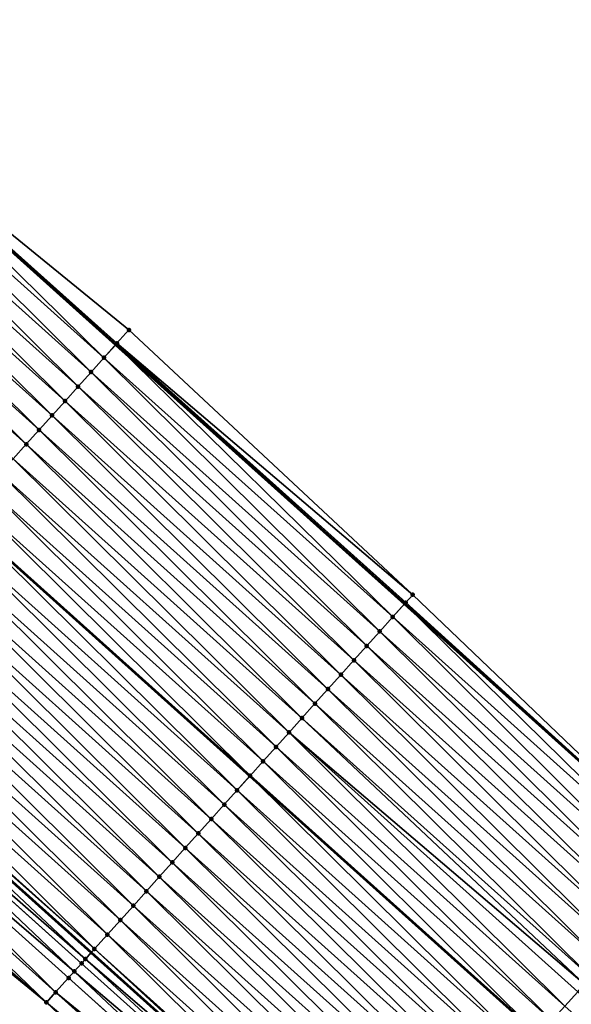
# Model space of a CAD drawing. Header units: feet. Extents: x 2017353 to 2024169, y 808050 to 818690.
# Tile 168 of 256: x 2019044 to 2019072, y 817185 to 817235. Entities that reach past the tile are written whole.
import ezdxf

# ---------------------------------------------------------------- set-up
doc = ezdxf.new("R2010")
doc.units = ezdxf.units.FT
doc.header["$MEASUREMENT"] = 0
for name, color, linetype, lineweight in [('EP_Travel Lane', 172, 'Continuous', 53), ('SB-Road Shots', 141, 'Continuous', 100), ('SB-Road X-Section', 40, 'Continuous', 13), ('STRIPING', 60, 'Continuous', 53)]:
    doc.layers.add(name, color=color, linetype=linetype, lineweight=lineweight)
doc.layers.add('I-77-MM15-17_SB-Surface-BORDER', color=7, linetype='Continuous')
doc.layers.add('I-77-MM15-17_SB-Surface-TIN', color=7, linetype='Continuous')

msp = doc.modelspace()

# ---------------------------------------------------------------- linework, layer by layer
at = {"layer": 'EP_Travel Lane'}
for points in [[(2018883.056847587, 817363.9128532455, 262.3028112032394), (2018898.214941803, 817351.0074909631, 262.1415162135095), (2018913.50034326, 817338.1103866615, 261.9927247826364), (2018928.785502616, 817325.2134866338, 261.808605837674), (2018944.042358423, 817311.7936090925, 261.6205880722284), (2018959.003024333, 817298.5215930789, 261.4378256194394), (2018973.965975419, 817285.2736064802, 261.2532161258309), (2018988.964620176, 817272.0440983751, 261.1083282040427), (2019003.963398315, 817258.8144726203, 260.9856752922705), (2019018.954280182, 817245.394598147, 260.8516204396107), (2019033.837046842, 817232.0347111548, 260.7215892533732), (2019048.720558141, 817218.6729288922, 260.5926834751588), (2019063.601578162, 817205.3110846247, 260.4638219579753), (2019078.482411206, 817191.9494082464, 260.300167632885)], [(2018867.14277968, 817345.3122354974, 261.5908135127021), (2018882.42538336, 817332.3068555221, 261.4095775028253), (2018897.710508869, 817319.4099840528, 261.2205278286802), (2018912.995708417, 817306.5130501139, 261.0422817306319), (2018927.895287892, 817293.53588627, 260.8772122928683), (2018942.94349282, 817280.3627032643, 260.7096429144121), (2018957.982318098, 817267.1626261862, 260.5251871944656), (2018972.980864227, 817253.9332050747, 260.3638309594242), (2018987.979449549, 817240.7037493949, 260.209025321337), (2019002.813370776, 817227.4224069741, 260.0614855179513), (2019017.696174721, 817214.0624865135, 259.938339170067), (2019032.577401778, 817200.7027565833, 259.817122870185), (2019047.458280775, 817187.3410389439, 259.6620284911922), (2019062.338991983, 817173.9794719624, 259.4756970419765), (2019077.204402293, 817160.5910108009, 259.3192541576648)]]:
    msp.add_polyline3d(points, dxfattribs=at)
at = {"layer": 'I-77-MM15-17_SB-Surface-BORDER', "color": 3, "linetype": 'Continuous', "lineweight": -3}
for points in [[(2018883.727656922, 817364.6973982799, 262.2938101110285), (2018898.537897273, 817351.3900417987, 262.152677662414), (2018914.097068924, 817338.8173361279, 262.0054867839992), (2018929.141595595, 817325.635370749, 261.8150957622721), (2018944.655365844, 817312.4871785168, 261.6162442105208), (2018959.49611558, 817299.0794689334, 261.4356775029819), (2018974.314558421, 817285.668708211, 261.2587850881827), (2018989.221010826, 817272.3346651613, 261.115688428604), (2019004.164220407, 817259.0420724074, 260.9907210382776), (2019019.047419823, 817245.4983257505, 260.8542751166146), (2019033.875623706, 817232.0776698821, 260.7230097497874), (2019049.401118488, 817219.4307677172, 260.6017420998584), (2019064.027519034, 817205.7853363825, 260.4746015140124), (2019078.489833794, 817191.9576719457, 260.3004268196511)], [(2019074.641664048, 817157.7350489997, 259.1623522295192), (2019059.708825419, 817171.0519381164, 259.3211981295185), (2019045.150033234, 817184.7718036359, 259.5279875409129), (2019029.673922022, 817197.4710589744, 259.6419134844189), (2019015.411731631, 817211.5191129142, 259.803241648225), (2019000.973804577, 817225.3743389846, 259.9523224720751), (2018985.897610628, 817238.3451819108, 260.0851561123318), (2018971.596262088, 817252.3645548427, 260.2814269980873), (2018956.860338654, 817265.8915079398, 260.458397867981), (2018942.174963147, 817279.4938179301, 260.6665841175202), (2018926.682422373, 817292.1646571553, 260.8082027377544), (2018912.031943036, 817305.3718865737, 260.9768498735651), (2018896.640273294, 817318.1425346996, 261.1635385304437), (2018881.403652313, 817331.0968682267, 261.3537655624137), (2018864.954828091, 817342.7553382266, 261.4599888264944)]]:
    msp.add_polyline3d(points, dxfattribs=at)
at = {"layer": 'I-77-MM15-17_SB-Surface-TIN', "color": 128, "linetype": 'Continuous', "lineweight": -3}
for points in [[(2019048.116067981, 817217.9999747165, 260.5682972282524), (2019033.837046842, 817232.0347111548, 260.7215892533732), (2019033.232657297, 817231.3616702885, 260.6993341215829)], [(2019033.875623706, 817232.0776698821, 260.7230097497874), (2019033.837046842, 817232.0347111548, 260.7215892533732), (2019048.720558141, 817218.6729288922, 260.5926834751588)], [(2019048.116067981, 817217.9999747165, 260.5682972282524), (2019048.720558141, 817218.6729288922, 260.5926834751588), (2019033.837046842, 817232.0347111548, 260.7215892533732)], [(2019048.784318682, 817218.7439108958, 260.5952556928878), (2019033.875623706, 817232.0776698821, 260.7230097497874), (2019048.720558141, 817218.6729288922, 260.5926834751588)], [(2019048.784318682, 817218.7439108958, 260.5952556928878), (2019049.401118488, 817219.4307677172, 260.6017420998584), (2019033.875623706, 817232.0776698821, 260.7230097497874)], [(2019047.447758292, 817217.2560915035, 260.5303592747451), (2019033.232657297, 817231.3616702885, 260.6993341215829), (2019032.564451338, 817230.6176939, 260.6628087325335)], [(2019047.447758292, 817217.2560915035, 260.5303592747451), (2019048.116067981, 817217.9999747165, 260.5682972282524), (2019033.232657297, 817231.3616702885, 260.6993341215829)], [(2019046.77946932, 817216.5121896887, 260.4962772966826), (2019032.564451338, 817230.6176939, 260.6628087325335), (2019031.896251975, 817229.8737115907, 260.6275031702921)], [(2019046.77946932, 817216.5121896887, 260.4962772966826), (2019047.447758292, 817217.2560915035, 260.5303592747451), (2019032.564451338, 817230.6176939, 260.6628087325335)], [(2019046.11118938, 817215.7682797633, 260.4638766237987), (2019031.896251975, 817229.8737115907, 260.6275031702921), (2019031.228067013, 817229.1297163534, 260.5948610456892)], [(2019046.11118938, 817215.7682797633, 260.4638766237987), (2019046.77946932, 817216.5121896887, 260.4962772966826), (2019031.896251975, 817229.8737115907, 260.6275031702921)], [(2019045.442915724, 817215.0243641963, 260.4326453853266), (2019031.228067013, 817229.1297163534, 260.5948610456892), (2019030.559887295, 817228.3857164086, 260.5631887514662)], [(2019045.442915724, 817215.0243641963, 260.4326453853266), (2019046.11118938, 817215.7682797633, 260.4638766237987), (2019031.228067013, 817229.1297163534, 260.5948610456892)], [(2019044.77463815, 817214.2804521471, 260.400684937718), (2019030.559887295, 817228.3857164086, 260.5631887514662), (2019029.891711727, 817227.6417127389, 260.5322838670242)], [(2019044.77463815, 817214.2804521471, 260.400684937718), (2019045.442915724, 817215.0243641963, 260.4326453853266), (2019030.559887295, 817228.3857164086, 260.5631887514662)], [(2019044.106363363, 817213.5365375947, 260.369243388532), (2019029.891711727, 817227.6417127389, 260.5322838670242), (2019029.223532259, 817226.8977125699, 260.5006577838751)], [(2019044.106363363, 817213.5365375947, 260.369243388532), (2019044.77463815, 817214.2804521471, 260.400684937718), (2019029.891711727, 817227.6417127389, 260.5322838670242)], [(2019043.43809404, 817212.7926181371, 260.3388186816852), (2019044.106363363, 817213.5365375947, 260.369243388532), (2019029.223532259, 817226.8977125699, 260.5006577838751)], [(2019064.027519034, 817205.7853363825, 260.4746015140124), (2019049.401118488, 817219.4307677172, 260.6017420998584), (2019048.784318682, 817218.7439108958, 260.5952556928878)], [(2019062.997085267, 817204.638133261, 260.4388942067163), (2019048.720558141, 817218.6729288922, 260.5926834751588), (2019048.116067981, 817217.9999747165, 260.5682972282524)], [(2019048.784318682, 817218.7439108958, 260.5952556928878), (2019048.720558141, 817218.6729288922, 260.5926834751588), (2019063.601578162, 817205.3110846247, 260.4638219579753)], [(2019062.997085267, 817204.638133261, 260.4388942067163), (2019063.601578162, 817205.3110846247, 260.4638219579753), (2019048.720558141, 817218.6729288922, 260.5926834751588)], [(2019063.665339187, 817205.382066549, 260.4664513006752), (2019048.784318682, 817218.7439108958, 260.5952556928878), (2019063.601578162, 817205.3110846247, 260.4638219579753)], [(2019063.665339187, 817205.382066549, 260.4664513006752), (2019064.027519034, 817205.7853363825, 260.4746015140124), (2019048.784318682, 817218.7439108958, 260.5952556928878)], [(2019062.328761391, 817203.894262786, 260.3983163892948), (2019048.116067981, 817217.9999747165, 260.5682972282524), (2019047.447758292, 817217.2560915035, 260.5303592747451)], [(2019062.328761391, 817203.894262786, 260.3983163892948), (2019062.997085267, 817204.638133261, 260.4388942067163), (2019048.116067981, 817217.9999747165, 260.5682972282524)], [(2019061.660445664, 817203.1503849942, 260.3592553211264), (2019047.447758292, 817217.2560915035, 260.5303592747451), (2019046.77946932, 817216.5121896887, 260.4962772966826)], [(2019061.660445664, 817203.1503849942, 260.3592553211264), (2019062.328761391, 817203.894262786, 260.3983163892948), (2019047.447758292, 817217.2560915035, 260.5303592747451)], [(2019060.992156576, 817202.406483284, 260.3251523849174), (2019046.77946932, 817216.5121896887, 260.4962772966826), (2019046.11118938, 817215.7682797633, 260.4638766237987)], [(2019060.992156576, 817202.406483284, 260.3251523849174), (2019061.660445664, 817203.1503849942, 260.3592553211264), (2019046.77946932, 817216.5121896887, 260.4962772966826)], [(2019060.323867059, 817201.6625819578, 260.2909697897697), (2019046.11118938, 817215.7682797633, 260.4638766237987), (2019045.442915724, 817215.0243641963, 260.4326453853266)], [(2019060.323867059, 817201.6625819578, 260.2909697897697), (2019060.992156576, 817202.406483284, 260.3251523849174), (2019046.11118938, 817215.7682797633, 260.4638766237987)], [(2019059.655572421, 817200.918685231, 260.255833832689), (2019045.442915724, 817215.0243641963, 260.4326453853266), (2019044.77463815, 817214.2804521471, 260.400684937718)], [(2019059.655572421, 817200.918685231, 260.255833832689), (2019060.323867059, 817201.6625819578, 260.2909697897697), (2019045.442915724, 817215.0243641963, 260.4326453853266)], [(2019058.987279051, 817200.1747873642, 260.2209341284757), (2019044.77463815, 817214.2804521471, 260.400684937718), (2019044.106363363, 817213.5365375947, 260.369243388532)], [(2019058.987279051, 817200.1747873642, 260.2209341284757), (2019059.655572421, 817200.918685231, 260.255833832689), (2019044.77463815, 817214.2804521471, 260.400684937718)], [(2019058.318990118, 817199.4308855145, 260.1868600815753), (2019044.106363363, 817213.5365375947, 260.369243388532), (2019043.43809404, 817212.7926181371, 260.3388186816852)], [(2019058.318990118, 817199.4308855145, 260.1868600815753), (2019058.987279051, 817200.1747873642, 260.2209341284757), (2019044.106363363, 817213.5365375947, 260.369243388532)], [(2019057.650700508, 817198.6869842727, 260.1526600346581), (2019043.43809404, 817212.7926181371, 260.3388186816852), (2019042.769807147, 817212.0487144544, 260.3051239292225)], [(2019057.650700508, 817198.6869842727, 260.1526600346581), (2019058.318990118, 817199.4308855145, 260.1868600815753), (2019043.43809404, 817212.7926181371, 260.3388186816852)], [(2019056.982403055, 817197.9430900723, 260.1170003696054), (2019042.769807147, 817212.0487144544, 260.3051239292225), (2019042.101513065, 817211.3048172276, 260.2700909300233)], [(2019056.982403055, 817197.9430900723, 260.1170003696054), (2019057.650700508, 817198.6869842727, 260.1526600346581), (2019042.769807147, 817212.0487144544, 260.3051239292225)], [(2019056.314111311, 817197.1991907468, 260.0824030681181), (2019042.101513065, 817211.3048172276, 260.2700909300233), (2019041.4332163, 817210.5609224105, 260.2345584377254)], [(2019056.314111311, 817197.1991907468, 260.0824030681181), (2019056.982403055, 817197.9430900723, 260.1170003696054), (2019042.101513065, 817211.3048172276, 260.2700909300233)], [(2019055.645837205, 817196.4552755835, 260.051088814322), (2019041.4332163, 817210.5609224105, 260.2345584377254), (2019040.764926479, 817209.8170213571, 260.2003186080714)], [(2019055.645837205, 817196.4552755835, 260.051088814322), (2019056.314111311, 817197.1991907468, 260.0824030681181), (2019041.4332163, 817210.5609224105, 260.2345584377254)], [(2019054.977543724, 817195.7113778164, 260.0161684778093), (2019040.75664103, 817209.8077982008, 260.1999200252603), (2019040.096647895, 817209.0731102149, 260.1681701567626)], [(2019040.764926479, 817209.8170213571, 260.2003186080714), (2019040.75664103, 817209.8077982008, 260.1999200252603), (2019055.637551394, 817196.4460523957, 260.0506558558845)], [(2019054.977543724, 817195.7113778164, 260.0161684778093), (2019055.637551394, 817196.4460523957, 260.0506558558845), (2019040.75664103, 817209.8077982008, 260.1999200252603)], [(2019055.645837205, 817196.4552755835, 260.051088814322), (2019040.764926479, 817209.8170213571, 260.2003186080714), (2019055.637551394, 817196.4460523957, 260.0506558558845)], [(2019054.309244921, 817194.9674848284, 259.9802574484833), (2019040.096647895, 817209.0731102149, 260.1681701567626), (2019039.428360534, 817208.3292069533, 260.1343881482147)], [(2019054.309244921, 817194.9674848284, 259.9802574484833), (2019054.977543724, 817195.7113778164, 260.0161684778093), (2019040.096647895, 817209.0731102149, 260.1681701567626)], [(2019053.640945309, 817194.223592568, 259.9441956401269), (2019039.428360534, 817208.3292069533, 260.1343881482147), (2019038.760060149, 817207.5853153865, 260.0981818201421)], [(2019053.640945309, 817194.223592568, 259.9441956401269), (2019054.309244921, 817194.9674848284, 259.9802574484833), (2019039.428360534, 817208.3292069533, 260.1343881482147)], [(2019052.972658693, 817193.4796886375, 259.9105529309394), (2019038.760060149, 817207.5853153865, 260.0981818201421), (2019038.091774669, 817206.8414104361, 260.0647498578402)], [(2019052.972658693, 817193.4796886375, 259.9105529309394), (2019053.640945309, 817194.223592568, 259.9441956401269), (2019038.760060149, 817207.5853153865, 260.0981818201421)], [(2019052.304389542, 817192.7357690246, 259.8801610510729), (2019038.091774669, 817206.8414104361, 260.0647498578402), (2019037.423510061, 817206.097486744, 260.0352029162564)], [(2019052.304389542, 817192.7357690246, 259.8801610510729), (2019052.972658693, 817193.4796886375, 259.9105529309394), (2019038.091774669, 817206.8414104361, 260.0647498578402)], [(2019051.636121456, 817191.991848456, 259.8499672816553), (2019037.423510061, 817206.097486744, 260.0352029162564), (2019036.755254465, 817205.3535549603, 260.0073332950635)], [(2019051.636121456, 817191.991848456, 259.8499672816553), (2019052.304389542, 817192.7357690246, 259.8801610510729), (2019037.423510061, 817206.097486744, 260.0352029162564)], [(2019078.489833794, 817191.9576719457, 260.3004268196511), (2019064.027519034, 817205.7853363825, 260.4746015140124), (2019063.665339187, 817205.382066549, 260.4664513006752)], [(2019050.967850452, 817191.2479305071, 259.8192304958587), (2019036.755254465, 817205.3535549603, 260.0073332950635), (2019036.086993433, 817204.6096280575, 259.9784519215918)], [(2019050.967850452, 817191.2479305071, 259.8192304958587), (2019051.636121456, 817191.991848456, 259.8499672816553), (2019036.755254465, 817205.3535549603, 260.0073332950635)], [(2019077.877939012, 817191.2764386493, 260.2790602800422), (2019063.601578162, 817205.3110846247, 260.4638219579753), (2019062.997085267, 817204.638133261, 260.4388942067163)], [(2019078.489833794, 817191.9576719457, 260.3004268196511), (2019063.665339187, 817205.382066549, 260.4664513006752), (2019063.601578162, 817205.3110846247, 260.4638219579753)], [(2019078.489833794, 817191.9576719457, 260.3004268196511), (2019063.601578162, 817205.3110846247, 260.4638219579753), (2019078.482411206, 817191.9494082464, 260.300167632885)], [(2019077.877939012, 817191.2764386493, 260.2790602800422), (2019078.482411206, 817191.9494082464, 260.300167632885), (2019063.601578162, 817205.3110846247, 260.4638219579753)], [(2019050.299569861, 817190.5040211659, 259.7867093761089), (2019036.086993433, 817204.6096280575, 259.9784519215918), (2019035.418720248, 817203.8657120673, 259.9473083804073)], [(2019050.299569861, 817190.5040211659, 259.7867093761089), (2019050.967850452, 817191.2479305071, 259.8192304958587), (2019036.086993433, 817204.6096280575, 259.9784519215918)], [(2019077.209658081, 817190.5325296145, 260.2464756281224), (2019062.997085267, 817204.638133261, 260.4388942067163), (2019062.328761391, 817203.894262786, 260.3983163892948)], [(2019077.209658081, 817190.5325296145, 260.2464756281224), (2019077.877939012, 817191.2764386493, 260.2790602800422), (2019062.997085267, 817204.638133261, 260.4388942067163)], [(2019076.541367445, 817189.7886292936, 260.2120847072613), (2019062.328761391, 817203.894262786, 260.3983163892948), (2019061.660445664, 817203.1503849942, 260.3592553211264)], [(2019076.541367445, 817189.7886292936, 260.2120847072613), (2019077.209658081, 817190.5325296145, 260.2464756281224), (2019062.328761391, 817203.894262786, 260.3983163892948)], [(2019049.631288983, 817189.7601120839, 259.75413452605), (2019035.418720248, 817203.8657120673, 259.9473083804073), (2019034.750445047, 817203.1217978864, 259.9157898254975)], [(2019049.631288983, 817189.7601120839, 259.75413452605), (2019050.299569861, 817190.5040211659, 259.7867093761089), (2019035.418720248, 817203.8657120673, 259.9473083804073)], [(2019048.963010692, 817189.0162006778, 259.7220414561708), (2019034.750445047, 817203.1217978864, 259.9157898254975), (2019034.08216677, 817202.3778864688, 259.8836984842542)], [(2019048.963010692, 817189.0162006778, 259.7220414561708), (2019049.631288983, 817189.7601120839, 259.75413452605), (2019034.750445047, 817203.1217978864, 259.9157898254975)], [(2019075.873079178, 817189.0447268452, 260.1781347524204), (2019061.660445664, 817203.1503849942, 260.3592553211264), (2019060.992156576, 817202.406483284, 260.3251523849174)], [(2019075.873079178, 817189.0447268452, 260.1781347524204), (2019076.541367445, 817189.7886292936, 260.2120847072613), (2019061.660445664, 817203.1503849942, 260.3592553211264)], [(2019048.294758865, 817188.27226551, 259.6948740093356), (2019034.08216677, 817202.3778864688, 259.8836984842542), (2019033.413895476, 817201.6339687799, 259.8529071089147)], [(2019048.294758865, 817188.27226551, 259.6948740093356), (2019048.963010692, 817189.0162006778, 259.7220414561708), (2019034.08216677, 817202.3778864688, 259.8836984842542)], [(2019075.204798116, 817188.3008179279, 260.1455257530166), (2019060.992156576, 817202.406483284, 260.3251523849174), (2019060.323867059, 817201.6625819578, 260.2909697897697)], [(2019075.204798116, 817188.3008179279, 260.1455257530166), (2019075.873079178, 817189.0447268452, 260.1781347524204), (2019060.992156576, 817202.406483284, 260.3251523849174)], [(2019047.626516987, 817187.5283214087, 259.6695583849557), (2019033.413895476, 817201.6339687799, 259.8529071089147), (2019032.745642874, 817200.8900343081, 259.8255947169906)], [(2019047.626516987, 817187.5283214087, 259.6695583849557), (2019048.294758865, 817188.27226551, 259.6948740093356), (2019033.413895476, 817201.6339687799, 259.8529071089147)], [(2019074.536516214, 817187.5569097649, 260.1127604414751), (2019060.323867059, 817201.6625819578, 260.2909697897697), (2019059.655572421, 817200.918685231, 260.255833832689)], [(2019074.536516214, 817187.5569097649, 260.1127604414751), (2019075.204798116, 817188.3008179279, 260.1455257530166), (2019060.323867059, 817201.6625819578, 260.2909697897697)], [(2019047.626516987, 817187.5283214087, 259.6695583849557), (2019032.745642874, 817200.8900343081, 259.8255947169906), (2019032.663612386, 817200.7987182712, 259.8218088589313)], [(2019073.868231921, 817186.8130037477, 260.0795502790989), (2019059.655572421, 817200.918685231, 260.255833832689), (2019058.987279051, 817200.1747873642, 260.2209341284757)], [(2019073.868231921, 817186.8130037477, 260.0795502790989), (2019074.536516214, 817187.5569097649, 260.1127604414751), (2019059.655572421, 817200.918685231, 260.255833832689)], [(2019047.155125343, 817187.003562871, 259.648459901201), (2019032.577401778, 817200.7027565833, 259.817122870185), (2019032.077345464, 817200.1461400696, 259.7899422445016)], [(2019032.663612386, 817200.7987182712, 259.8218088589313), (2019032.577401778, 817200.7027565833, 259.817122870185), (2019047.458280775, 817187.3410389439, 259.6620284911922)], [(2019047.155125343, 817187.003562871, 259.648459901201), (2019047.458280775, 817187.3410389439, 259.6620284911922), (2019032.577401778, 817200.7027565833, 259.817122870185)], [(2019047.626516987, 817187.5283214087, 259.6695583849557), (2019032.663612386, 817200.7987182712, 259.8218088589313), (2019047.458280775, 817187.3410389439, 259.6620284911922)], [(2019046.584904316, 817186.3688477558, 259.6172552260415), (2019032.069906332, 817200.1378598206, 259.7895095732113), (2019031.409017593, 817199.4022731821, 259.748620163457)], [(2019046.958242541, 817186.7844065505, 259.6381809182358), (2019032.077345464, 817200.1461400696, 259.7899422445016), (2019032.069906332, 817200.1378598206, 259.7895095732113)], [(2019046.584904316, 817186.3688477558, 259.6172552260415), (2019046.958242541, 817186.7844065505, 259.6381809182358), (2019032.069906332, 817200.1378598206, 259.7895095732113)], [(2019046.958242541, 817186.7844065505, 259.6381809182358), (2019047.155125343, 817187.003562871, 259.648459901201), (2019032.077345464, 817200.1461400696, 259.7899422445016)], [(2019073.199945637, 817186.0690995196, 260.045969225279), (2019058.987279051, 817200.1747873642, 260.2209341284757), (2019058.318990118, 817199.4308855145, 260.1868600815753)], [(2019073.199945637, 817186.0690995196, 260.045969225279), (2019073.868231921, 817186.8130037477, 260.0795502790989), (2019058.987279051, 817200.1747873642, 260.2209341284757)], [(2019045.621600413, 817185.2966605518, 259.5580718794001), (2019031.409017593, 817199.4022731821, 259.748620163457), (2019030.740687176, 817198.658408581, 259.7068240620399)], [(2019045.621600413, 817185.2966605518, 259.5580718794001), (2019046.289930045, 817186.040525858, 259.5997211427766), (2019031.409017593, 817199.4022731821, 259.748620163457)], [(2019046.289930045, 817186.040525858, 259.5997211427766), (2019046.584904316, 817186.3688477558, 259.6172552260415), (2019031.409017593, 817199.4022731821, 259.748620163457)], [(2019072.885516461, 817185.719096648, 260.0297435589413), (2019058.318990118, 817199.4308855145, 260.1868600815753), (2019057.650700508, 817198.6869842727, 260.1526600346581)], [(2019072.885516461, 817185.719096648, 260.0297435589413), (2019073.199945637, 817186.0690995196, 260.045969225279), (2019058.318990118, 817199.4308855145, 260.1868600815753)], [(2019045.150033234, 817184.7718036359, 259.5279875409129), (2019030.740687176, 817198.658408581, 259.7068240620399), (2019030.072363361, 817197.9145380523, 259.6662567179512)], [(2019045.150033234, 817184.7718036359, 259.5279875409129), (2019045.621600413, 817185.2966605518, 259.5580718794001), (2019030.740687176, 817198.658408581, 259.7068240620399)], [(2019071.863352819, 817184.5813092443, 259.9750384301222), (2019057.650700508, 817198.6869842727, 260.1526600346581), (2019056.982403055, 817197.9430900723, 260.1170003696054)], [(2019071.863352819, 817184.5813092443, 259.9750384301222), (2019072.531651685, 817185.3252021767, 260.0109609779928), (2019057.650700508, 817198.6869842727, 260.1526600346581)], [(2019072.531651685, 817185.3252021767, 260.0109609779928), (2019072.885516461, 817185.719096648, 260.0297435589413), (2019057.650700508, 817198.6869842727, 260.1526600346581)], [(2019045.150033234, 817184.7718036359, 259.5279875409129), (2019030.072363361, 817197.9145380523, 259.6662567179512), (2019029.673922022, 817197.4710589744, 259.6419134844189)], [(2019071.195046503, 817183.8374230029, 259.9377288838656), (2019056.982403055, 817197.9430900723, 260.1170003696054), (2019056.314111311, 817197.1991907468, 260.0824030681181)], [(2019071.195046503, 817183.8374230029, 259.9377288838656), (2019071.863352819, 817184.5813092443, 259.9750384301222), (2019056.982403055, 817197.9430900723, 260.1170003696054)], [(2019070.526739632, 817183.0935372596, 259.9003161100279), (2019056.314111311, 817197.1991907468, 260.0824030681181), (2019055.645837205, 817196.4552755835, 260.051088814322)], [(2019070.526739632, 817183.0935372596, 259.9003161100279), (2019071.195046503, 817183.8374230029, 259.9377288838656), (2019056.314111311, 817197.1991907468, 260.0824030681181)], [(2019069.858442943, 817182.3496423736, 259.8647985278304), (2019055.637551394, 817196.4460523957, 260.0506558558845), (2019054.977543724, 817195.7113778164, 260.0161684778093)], [(2019055.645837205, 817196.4552755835, 260.051088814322), (2019055.637551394, 817196.4460523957, 260.0506558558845), (2019070.518453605, 817183.0843139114, 259.8998757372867)], [(2019069.858442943, 817182.3496423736, 259.8647985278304), (2019070.518453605, 817183.0843139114, 259.8998757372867), (2019055.637551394, 817196.4460523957, 260.0506558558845)], [(2019070.526739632, 817183.0935372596, 259.9003161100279), (2019055.645837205, 817196.4552755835, 260.051088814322), (2019070.518453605, 817183.0843139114, 259.8998757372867)], [(2019069.19013443, 817181.6057581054, 259.827079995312), (2019054.977543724, 817195.7113778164, 260.0161684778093), (2019054.309244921, 817194.9674848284, 259.9802574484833)], [(2019069.19013443, 817181.6057581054, 259.827079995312), (2019069.858442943, 817182.3496423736, 259.8647985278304), (2019054.977543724, 817195.7113778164, 260.0161684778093)], [(2019068.521819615, 817180.8618794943, 259.7881887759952), (2019054.309244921, 817194.9674848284, 259.9802574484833), (2019053.640945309, 817194.223592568, 259.9441956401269)], [(2019068.521819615, 817180.8618794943, 259.7881887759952), (2019069.19013443, 817181.6057581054, 259.827079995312), (2019054.309244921, 817194.9674848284, 259.9802574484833)], [(2019067.853516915, 817180.1179900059, 259.7515522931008), (2019053.640945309, 817194.223592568, 259.9441956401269), (2019052.972658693, 817193.4796886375, 259.9105529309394)], [(2019067.853516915, 817180.1179900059, 259.7515522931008), (2019068.521819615, 817180.8618794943, 259.7881887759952), (2019053.640945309, 817194.223592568, 259.9441956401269)], [(2019067.185232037, 817179.374084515, 259.7182330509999), (2019052.972658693, 817193.4796886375, 259.9105529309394), (2019052.304389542, 817192.7357690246, 259.8801610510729)], [(2019067.185232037, 817179.374084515, 259.7182330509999), (2019067.853516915, 817180.1179900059, 259.7515522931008), (2019052.972658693, 817193.4796886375, 259.9105529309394)], [(2019066.516957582, 817178.6301696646, 259.686853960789), (2019052.304389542, 817192.7357690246, 259.8801610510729), (2019051.636121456, 817191.991848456, 259.8499672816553)], [(2019066.516957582, 817178.6301696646, 259.686853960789), (2019067.185232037, 817179.374084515, 259.7182330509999), (2019052.304389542, 817192.7357690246, 259.8801610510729)], [(2019065.848672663, 817177.8862642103, 259.6535271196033), (2019051.636121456, 817191.991848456, 259.8499672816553), (2019050.967850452, 817191.2479305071, 259.8192304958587)], [(2019065.848672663, 817177.8862642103, 259.6535271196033), (2019066.516957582, 817178.6301696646, 259.686853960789), (2019051.636121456, 817191.991848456, 259.8499672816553)], [(2019065.180382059, 817177.142363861, 259.6191420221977), (2019050.967850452, 817191.2479305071, 259.8192304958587), (2019050.299569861, 817190.5040211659, 259.7867093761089)], [(2019065.180382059, 817177.142363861, 259.6191420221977), (2019065.848672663, 817177.8862642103, 259.6535271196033), (2019050.967850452, 817191.2479305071, 259.8192304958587)], [(2019064.512088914, 817176.3984657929, 259.5842840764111), (2019050.299569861, 817190.5040211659, 259.7867093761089), (2019049.631288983, 817189.7601120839, 259.75413452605)], [(2019064.512088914, 817176.3984657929, 259.5842840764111), (2019065.180382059, 817177.142363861, 259.6191420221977), (2019050.299569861, 817190.5040211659, 259.7867093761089)], [(2019063.843794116, 817175.6545692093, 259.5491184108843), (2019049.631288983, 817189.7601120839, 259.75413452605), (2019048.963010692, 817189.0162006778, 259.7220414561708)], [(2019063.843794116, 817175.6545692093, 259.5491184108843), (2019064.512088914, 817176.3984657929, 259.5842840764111), (2019049.631288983, 817189.7601120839, 259.75413452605)], [(2019063.175506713, 817174.9106659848, 259.5153293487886), (2019048.963010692, 817189.0162006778, 259.7220414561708), (2019048.294758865, 817188.27226551, 259.6948740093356)], [(2019063.175506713, 817174.9106659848, 259.5153293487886), (2019063.843794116, 817175.6545692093, 259.5491184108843), (2019048.963010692, 817189.0162006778, 259.7220414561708)], [(2019062.507234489, 817174.166749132, 259.4843653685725), (2019048.294758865, 817188.27226551, 259.6948740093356), (2019047.626516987, 817187.5283214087, 259.6695583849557)], [(2019062.507234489, 817174.166749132, 259.4843653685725), (2019063.175506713, 817174.9106659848, 259.5153293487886), (2019048.294758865, 817188.27226551, 259.6948740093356)], [(2019047.155125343, 817187.003562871, 259.648459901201), (2019062.338991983, 817173.9794719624, 259.4756970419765), (2019047.458280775, 817187.3410389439, 259.6620284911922)], [(2019047.626516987, 817187.5283214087, 259.6695583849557), (2019047.458280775, 817187.3410389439, 259.6620284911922), (2019062.338991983, 817173.9794719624, 259.4756970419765)], [(2019062.507234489, 817174.166749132, 259.4843653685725), (2019047.626516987, 817187.5283214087, 259.6695583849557), (2019062.338991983, 817173.9794719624, 259.4756970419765)], [(2019061.838943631, 817173.4228490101, 259.4499331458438), (2019046.958242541, 817186.7844065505, 259.6381809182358), (2019046.584904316, 817186.3688477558, 259.6172552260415)], [(2019061.838943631, 817173.4228490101, 259.4499331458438), (2019047.155125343, 817187.003562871, 259.648459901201), (2019046.958242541, 817186.7844065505, 259.6381809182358)], [(2019061.838943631, 817173.4228490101, 259.4499331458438), (2019062.338991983, 817173.9794719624, 259.4756970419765), (2019047.155125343, 817187.003562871, 259.648459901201)], [(2019061.170628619, 817172.6789705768, 259.4110050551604), (2019046.584904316, 817186.3688477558, 259.6172552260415), (2019046.289930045, 817186.040525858, 259.5997211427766)], [(2019061.170628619, 817172.6789705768, 259.4110050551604), (2019061.838943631, 817173.4228490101, 259.4499331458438), (2019046.584904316, 817186.3688477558, 259.6172552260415)], [(2019061.144963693, 817172.6504043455, 259.4094625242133), (2019046.289930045, 817186.040525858, 259.5997211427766), (2019045.621600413, 817185.2966605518, 259.5580718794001)], [(2019061.144963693, 817172.6504043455, 259.4094625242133), (2019061.170628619, 817172.6789705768, 259.4110050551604), (2019046.289930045, 817186.040525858, 259.5997211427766)], [(2019060.502303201, 817171.9351014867, 259.3701401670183), (2019045.621600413, 817185.2966605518, 259.5580718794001), (2019045.150033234, 817184.7718036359, 259.5279875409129)], [(2019060.502303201, 817171.9351014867, 259.3701401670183), (2019061.144963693, 817172.6504043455, 259.4094625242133), (2019045.621600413, 817185.2966605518, 259.5580718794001)], [(2019086.749381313, 817171.228999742, 259.820622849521), (2019072.531651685, 817185.3252021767, 260.0109609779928), (2019071.863352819, 817184.5813092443, 259.9750384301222)], [(2019059.708825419, 817171.0519381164, 259.3211981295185), (2019059.833976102, 817171.1912339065, 259.3289623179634), (2019045.150033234, 817184.7718036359, 259.5279875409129)], [(2019059.833976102, 817171.1912339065, 259.3289623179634), (2019060.502303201, 817171.9351014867, 259.3701401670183), (2019045.150033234, 817184.7718036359, 259.5279875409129)]]:
    msp.add_3dface(points, dxfattribs=at)
at = {"layer": 'SB-Road Shots', "lineweight": 100}
for p in [(2019049.401118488, 817219.4307677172, 260.6017420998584), (2019048.784318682, 817218.7439108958, 260.5952556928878), (2019048.116067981, 817217.9999747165, 260.5682972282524), (2019047.447758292, 817217.2560915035, 260.5303592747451), (2019046.77946932, 817216.5121896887, 260.4962772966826), (2019046.11118938, 817215.7682797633, 260.4638766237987), (2019045.442915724, 817215.0243641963, 260.4326453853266), (2019044.77463815, 817214.2804521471, 260.400684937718), (2019044.106363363, 817213.5365375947, 260.369243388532), (2019064.027519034, 817205.7853363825, 260.4746015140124), (2019063.665339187, 817205.382066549, 260.4664513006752), (2019062.997085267, 817204.638133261, 260.4388942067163), (2019062.328761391, 817203.894262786, 260.3983163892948), (2019061.660445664, 817203.1503849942, 260.3592553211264), (2019060.992156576, 817202.406483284, 260.3251523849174), (2019060.323867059, 817201.6625819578, 260.2909697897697), (2019059.655572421, 817200.918685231, 260.255833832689), (2019058.987279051, 817200.1747873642, 260.2209341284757), (2019058.318990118, 817199.4308855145, 260.1868600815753), (2019057.650700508, 817198.6869842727, 260.1526600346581), (2019056.982403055, 817197.9430900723, 260.1170003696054), (2019056.314111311, 817197.1991907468, 260.0824030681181), (2019055.645837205, 817196.4552755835, 260.051088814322), (2019054.977543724, 817195.7113778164, 260.0161684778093), (2019054.309244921, 817194.9674848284, 259.9802574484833), (2019053.640945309, 817194.223592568, 259.9441956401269), (2019052.972658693, 817193.4796886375, 259.9105529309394), (2019052.304389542, 817192.7357690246, 259.8801610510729), (2019051.636121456, 817191.991848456, 259.8499672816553), (2019050.967850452, 817191.2479305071, 259.8192304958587), (2019050.299569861, 817190.5040211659, 259.7867093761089), (2019049.631288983, 817189.7601120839, 259.75413452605), (2019048.963010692, 817189.0162006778, 259.7220414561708), (2019048.294758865, 817188.27226551, 259.6948740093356), (2019047.626516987, 817187.5283214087, 259.6695583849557), (2019046.958242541, 817186.7844065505, 259.6381809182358), (2019047.155125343, 817187.003562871, 259.648459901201), (2019046.584904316, 817186.3688477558, 259.6172552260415), (2019046.289930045, 817186.040525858, 259.5997211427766), (2019045.621600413, 817185.2966605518, 259.5580718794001), (2019045.150033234, 817184.7718036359, 259.5279875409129)]:
    msp.add_point(p, dxfattribs=at)
at = {"layer": 'SB-Road X-Section', "extrusion": (-0.7440468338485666, 0.6680884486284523, 0.007220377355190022), "elevation": -956290.5709525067, "flags": 128}
msp.add_lwpolyline([(-1957004.125863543, 7165.567312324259), (-1957003.20270901, 7165.560825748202), (-1957002.202709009, 7165.533866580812), (-1957001.20270901, 7165.495927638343), (-1957000.202709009, 7165.461844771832), (-1956999.202709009, 7165.429443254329), (-1956998.20270901, 7165.398211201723), (-1956997.20270901, 7165.366249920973), (-1956996.202709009, 7165.334807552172), (-1956995.20270901, 7165.304382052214), (-1956994.20270901, 7165.270686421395), (-1956993.20270901, 7165.235652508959), (-1956992.20270901, 7165.2001190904), (-1956991.20270901, 7165.165878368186), (-1956990.20270901, 7165.133729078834), (-1956989.20270901, 7165.099946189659), (-1956988.20270901, 7165.063738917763), (-1956987.20270901, 7165.030306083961), (-1956986.20270901, 7165.000758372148), (-1956985.20270901, 7164.972888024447), (-1956984.20270901, 7164.944005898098), (-1956983.20270901, 7164.912861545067), (-1956982.202709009, 7164.88134216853), (-1956981.20270901, 7164.849249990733), (-1956980.20270901, 7164.818457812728), (-1956979.20270901, 7164.791144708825), (-1956979.07995878, 7164.787358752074), (-1956978.20270901, 7164.755491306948), (-1956978.191577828, 7164.755058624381), (-1956977.20270901, 7164.714168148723), (-1956976.20270901, 7164.672370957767), (-1956975.202709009, 7164.631802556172), (-1956974.606530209, 7164.607458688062)], dxfattribs=at)
at = {"layer": 'SB-Road X-Section', "extrusion": (-0.7440468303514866, 0.6680884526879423, 0.007220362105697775), "elevation": -956310.560578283, "flags": 128}
msp.add_lwpolyline([(-1957003.74986606, 7165.569920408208), (-1957003.207832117, 7165.561769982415), (-1957002.207832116, 7165.534212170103), (-1957001.207832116, 7165.493633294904), (-1957000.207832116, 7165.454571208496), (-1956999.207832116, 7165.420467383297), (-1956998.207832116, 7165.386283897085), (-1956997.207832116, 7165.351147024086), (-1956996.207832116, 7165.316246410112), (-1956995.207832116, 7165.282171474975), (-1956994.207832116, 7165.247970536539), (-1956993.207832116, 7165.21230994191), (-1956992.207832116, 7165.177711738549), (-1956991.207832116, 7165.146396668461), (-1956990.207832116, 7165.111475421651), (-1956989.207832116, 7165.075563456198), (-1956988.207832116, 7165.039500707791), (-1956987.207832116, 7165.005857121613), (-1956986.207832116, 7164.975464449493), (-1956985.207832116, 7164.945269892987), (-1956984.207832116, 7164.914532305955), (-1956983.207832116, 7164.882010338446), (-1956982.207832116, 7164.849434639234), (-1956981.207832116, 7164.817340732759), (-1956980.207832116, 7164.790172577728), (-1956979.207832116, 7164.764856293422), (-1956978.502437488, 7164.743757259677), (-1956978.207832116, 7164.733478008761), (-1956977.649199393, 7164.712551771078), (-1956977.207832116, 7164.695017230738), (-1956976.207832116, 7164.653366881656), (-1956975.502247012, 7164.623281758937)], dxfattribs=at)
at = {"layer": 'SB-Road X-Section', "extrusion": (-0.7440468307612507, 0.6680884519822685, 0.007220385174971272), "elevation": -956330.5619762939, "flags": 128}
msp.add_lwpolyline([(-1957003.122761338, 7165.562225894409), (-1957002.207068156, 7165.540858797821), (-1957001.207068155, 7165.508273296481), (-1957000.207068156, 7165.47388147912), (-1956999.207068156, 7165.43993063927), (-1956998.207068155, 7165.407320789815), (-1956997.207068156, 7165.374554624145), (-1956996.207068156, 7165.341343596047), (-1956995.207068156, 7165.307761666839), (-1956994.736570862, 7165.291535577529), (-1956994.207068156, 7165.272752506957), (-1956993.207068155, 7165.236829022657), (-1956992.207068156, 7165.199518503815), (-1956991.207068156, 7165.162104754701), (-1956990.207068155, 7165.126586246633), (-1956989.207068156, 7165.088866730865), (-1956988.207068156, 7165.049974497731), (-1956987.207068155, 7165.013337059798), (-1956986.207068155, 7164.980016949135), (-1956985.207068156, 7164.94863704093), (-1956984.207068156, 7164.915309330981), (-1956983.207068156, 7164.880923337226), (-1956982.207068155, 7164.84606448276), (-1956981.207068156, 7164.810897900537), (-1956980.207068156, 7164.777107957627), (-1956979.207068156, 7164.746143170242), (-1956978.207068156, 7164.711710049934), (-1956977.207068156, 7164.672780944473), (-1956977.1686661, 7164.671238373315), (-1956976.207068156, 7164.631914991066), (-1956975.207068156, 7164.590736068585), (-1956975.019808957, 7164.582971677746)], dxfattribs=at)
at = {"layer": 'STRIPING'}
msp.add_polyline3d([(2018875.257228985, 817354.7956723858, 262.0221281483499), (2018890.475901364, 817341.8410374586, 261.8250365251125), (2018905.760163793, 817328.9430634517, 261.641720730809), (2018921.044558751, 817316.0449776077, 261.4777446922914), (2018936.109750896, 817302.8235426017, 261.2970411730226), (2018951.094258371, 817289.5784840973, 261.1154088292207), (2018966.082139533, 817276.3398419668, 260.9471136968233), (2018981.08015329, 817263.1099323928, 260.7762422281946), (2018996.07825754, 817249.879942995, 260.6204652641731), (2019010.991570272, 817236.5283828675, 260.4699883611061), (2019025.874317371, 817223.1685134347, 260.3363344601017), (2019040.75664103, 817209.8077982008, 260.1999200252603), (2019055.637551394, 817196.4460523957, 260.0506558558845), (2019070.518453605, 817183.0843139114, 259.8998757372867), (2019085.405444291, 817169.7311517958, 259.751395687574)], dxfattribs=at)

doc.saveas('drawing.dxf')
